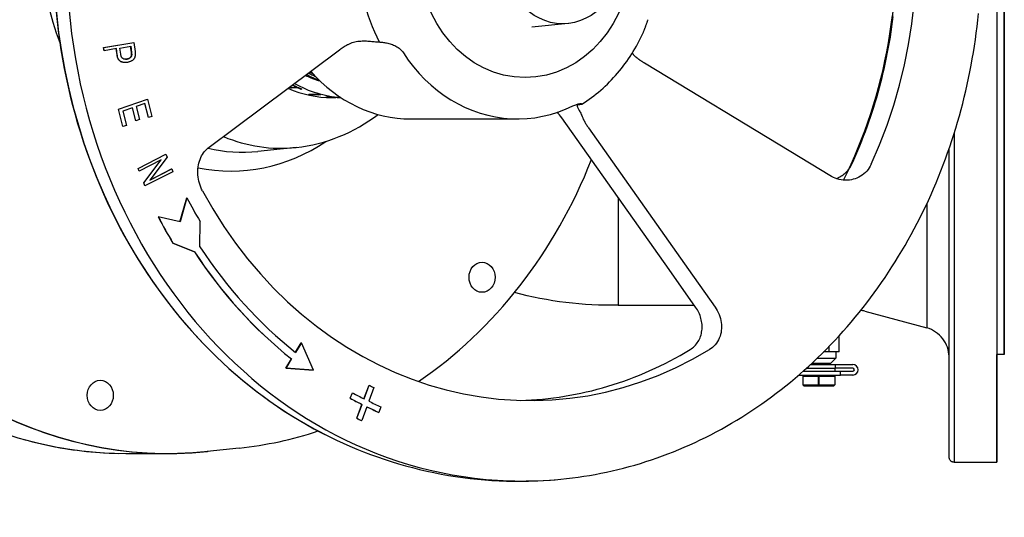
# Model space of a CAD drawing. Header units: millimetres. Extents: x 1993 to 7565, y 908 to 2792.
# Tile 22 of 24: x 2334 to 2727, y 2343 to 2542. Entities that reach past the tile are written whole.
import ezdxf

# ---------------------------------------------------------------- set-up
doc = ezdxf.new("R2010")
doc.units = ezdxf.units.MM
doc.layers.add('DETAIL', color=2, linetype='Continuous')

msp = doc.modelspace()

# ---------------------------------------------------------------- linework, layer by layer
at = {"layer": 'DETAIL'}
for p, q in [((2552.65, 2540.43), (2538.19, 2538.91)), ((2367.44, 2530.83), (2379.44, 2532.88)), ((2367.49, 2530.83), (2379.49, 2532.88)), ((2379.44, 2532.88), (2379.49, 2532.88)), ((2379.49, 2532.88), (2379.95, 2529.23)), ((2367.44, 2530.83), (2367.49, 2530.83)), ((2367.61, 2529.56), (2367.44, 2530.83)), ((2367.66, 2529.56), (2367.49, 2530.83)), ((2367.61, 2529.56), (2367.66, 2529.56)), ((2372.53, 2530.39), (2367.66, 2529.56)), ((2372.8, 2527.91), (2372.48, 2530.38)), ((2372.85, 2527.91), (2372.53, 2530.39)), ((2373.94, 2530.63), (2378.23, 2531.36)), ((2374.26, 2528.13), (2373.94, 2530.63)), ((2378.5, 2528.88), (2378.18, 2531.35)), ((2378.23, 2531.36), (2378.55, 2528.88)), ((2420.06, 2498.88), (2461.48, 2529.92)), ((2378.54, 2527.67), (2378.59, 2527.67)), ((2376.02, 2524.82), (2376.07, 2524.82)), ((2641.51, 2489.13), (2583.19, 2524.57)), ((2441.86, 2514.9), (2444.51, 2514.9)), ((2442.34, 2514.79), (2442.31, 2514.7)), ((2444.95, 2514.7), (2442.31, 2514.7)), ((2444.98, 2514.79), (2442.34, 2514.79)), ((2443.11, 2515.68), (2443.08, 2515.59)), ((2443.43, 2515.59), (2443.08, 2515.59)), ((2443.25, 2515.68), (2443.11, 2515.68)), ((2443.4, 2515.43), (2443.76, 2515.43)), ((2444.54, 2515), (2444.51, 2514.9)), ((2444.98, 2514.79), (2444.95, 2514.7)), ((2446.1, 2514.31), (2446.07, 2514.21)), ((2446.43, 2514.21), (2446.07, 2514.21)), ((2446.2, 2514.31), (2446.1, 2514.31)), ((2373.3, 2506.27), (2384.94, 2510.17)), ((2373.35, 2506.27), (2384.99, 2510.17)), ((2384.94, 2510.17), (2384.99, 2510.17)), ((2384.99, 2510.17), (2386.7, 2503.36)), ((2449.12, 2512.12), (2452.53, 2512.12)), ((2449.3, 2512.12), (2449.29, 2512.08)), ((2452.7, 2512.08), (2449.29, 2512.08)), ((2452.55, 2512.22), (2452.53, 2512.12)), ((2452.54, 2512.18), (2452.72, 2512.18)), ((2452.72, 2512.18), (2452.7, 2512.08)), ((2453.27, 2512.05), (2453.25, 2511.95)), ((2458.51, 2510.82), (2460, 2510.82)), ((2373.3, 2506.27), (2373.35, 2506.27)), ((2375.06, 2499.25), (2373.3, 2506.27)), ((2375.11, 2499.25), (2373.35, 2506.27)), ((2378.99, 2506.81), (2375.04, 2505.49)), ((2375.04, 2505.49), (2376.49, 2499.71)), ((2380.25, 2501.6), (2378.95, 2506.8)), ((2380.3, 2501.6), (2378.99, 2506.81)), ((2383.93, 2508.46), (2380.37, 2507.27)), ((2380.37, 2507.27), (2381.68, 2502.06)), ((2385.28, 2502.9), (2383.88, 2508.45)), ((2385.33, 2502.9), (2383.93, 2508.46)), ((2380.25, 2501.6), (2380.3, 2501.6)), ((2381.68, 2502.06), (2380.3, 2501.6)), ((2385.28, 2502.9), (2385.33, 2502.9)), ((2386.7, 2503.36), (2385.33, 2502.9)), ((2490.02, 2502.34), (2532.51, 2502.34)), ((2592.92, 2442.27), (2550.21, 2502.76)), ((2375.06, 2499.25), (2375.11, 2499.25)), ((2376.49, 2499.71), (2375.11, 2499.25)), ((2409.02, 2490.6), (2420.06, 2498.88)), ((2560.75, 2498.82), (2600.68, 2442.28)), ((2444.19, 2490.95), (2428.99, 2489.35)), ((2381.16, 2482.61), (2392.25, 2488.29)), ((2381.21, 2482.61), (2392.3, 2488.29)), ((2390.36, 2485.94), (2381.65, 2481.48)), ((2383.41, 2476.77), (2390.28, 2485.9)), ((2383.46, 2476.77), (2390.36, 2485.94)), ((2392.76, 2487.08), (2385.86, 2477.91)), ((2392.25, 2488.29), (2392.3, 2488.29)), ((2392.3, 2488.29), (2392.76, 2487.08)), ((2657.03, 2479.7), (2641.51, 2489.13)), ((2381.16, 2482.61), (2381.21, 2482.61)), ((2381.6, 2481.48), (2381.16, 2482.61)), ((2381.65, 2481.48), (2381.21, 2482.61)), ((2385.86, 2477.91), (2394.57, 2482.37)), ((2385.89, 2477.95), (2394.52, 2482.37)), ((2394.52, 2482.37), (2394.57, 2482.37)), ((2394.57, 2482.37), (2395.01, 2481.23)), ((2381.6, 2481.48), (2381.65, 2481.48)), ((2395.01, 2481.23), (2383.92, 2475.56)), ((2383.41, 2476.77), (2383.46, 2476.77)), ((2383.87, 2475.56), (2383.41, 2476.77)), ((2383.92, 2475.56), (2383.46, 2476.77)), ((2383.87, 2475.56), (2383.92, 2475.56)), ((2397.89, 2461.32), (2400.61, 2470.79)), ((2400.66, 2470.79), (2397.93, 2461.31)), ((2400.61, 2470.79), (2400.66, 2470.79)), ((2389.17, 2463.25), (2389.22, 2463.25)), ((2397.93, 2461.31), (2389.22, 2463.25)), ((2405.85, 2451.29), (2405.9, 2461.45)), ((2395.04, 2452.78), (2395.09, 2452.78)), ((2403.64, 2449.28), (2395.04, 2452.78)), ((2395.09, 2452.78), (2403.69, 2449.28)), ((2403.64, 2449.28), (2403.69, 2449.28)), ((2603.55, 2427.22), (2592.92, 2442.27)), ((2600.68, 2442.28), (2611.3, 2427.23)), ((2572.64, 2427.97), (2603.02, 2427.97)), ((2670.99, 2425.58), (2695.75, 2418.95)), ((2660.73, 2409.32), (2660.73, 2415.74)), ((2443.95, 2409.18), (2446.27, 2412.98)), ((2446.32, 2412.98), (2443.98, 2409.16)), ((2446.27, 2412.98), (2446.32, 2412.98)), ((2451.13, 2402.11), (2446.32, 2412.98)), ((2656.69, 2411.46), (2656.69, 2409.32)), ((2656.69, 2409.32), (2654.58, 2409.32)), ((2660.73, 2409.32), (2656.69, 2409.32)), ((2659.49, 2409.32), (2659.49, 2406.82)), ((2726.64, 2408.32), (2723.64, 2408.32)), ((2440.12, 2402.92), (2442.34, 2406.54)), ((2442.39, 2406.54), (2440.17, 2402.92)), ((2442.34, 2406.54), (2442.39, 2406.54)), ((2649.37, 2404.32), (2659.33, 2404.32)), ((2649.91, 2404.82), (2657.49, 2404.82)), ((2652.03, 2406.82), (2659.49, 2406.82)), ((2656.34, 2404.82), (2656.34, 2404.32)), ((2657.49, 2404.82), (2659.49, 2406.82)), ((2659.33, 2404.32), (2666.27, 2404.32)), ((2659.33, 2402.82), (2659.33, 2404.32)), ((2440.12, 2402.92), (2440.17, 2402.92)), ((2451.08, 2402.11), (2440.12, 2402.92)), ((2440.17, 2402.92), (2451.13, 2402.11)), ((2451.08, 2402.11), (2451.13, 2402.11)), ((2644.69, 2400.12), (2661.31, 2400.12)), ((2646.29, 2399.62), (2652.59, 2399.62)), ((2646.29, 2399.62), (2646.29, 2396.22)), ((2646.4, 2401.62), (2661.31, 2401.62)), ((2647.14, 2400.12), (2647.14, 2399.62)), ((2647.74, 2402.82), (2659.33, 2402.82)), ((2652.59, 2399.62), (2652.69, 2399.62)), ((2652.59, 2396.22), (2652.59, 2399.62)), ((2652.69, 2399.62), (2658.99, 2399.62)), ((2652.69, 2399.62), (2652.69, 2396.22)), ((2658.14, 2400.12), (2658.14, 2399.62)), ((2658.99, 2402.82), (2658.99, 2401.62)), ((2658.99, 2399.62), (2658.99, 2396.22)), ((2666.27, 2402.82), (2659.33, 2402.82)), ((2661.31, 2400.12), (2661.31, 2401.62)), ((2661.31, 2401.62), (2666.27, 2401.62)), ((2666.27, 2400.12), (2661.31, 2400.12)), ((2471.27, 2390.62), (2473.29, 2396.05)), ((2471.32, 2390.6), (2473.34, 2396.05)), ((2473.29, 2396.05), (2473.34, 2396.05)), ((2646.29, 2396.22), (2652.59, 2396.22)), ((2646.79, 2395.72), (2646.29, 2396.22)), ((2658.49, 2395.72), (2646.79, 2395.72)), ((2652.69, 2396.22), (2658.99, 2396.22)), ((2658.49, 2395.72), (2658.99, 2396.22)), ((2465.73, 2390.86), (2466.65, 2393.02)), ((2465.78, 2390.86), (2466.7, 2393.02)), ((2466.65, 2393.02), (2466.7, 2393.02)), ((2475.25, 2395.11), (2473.23, 2389.65)), ((2465.73, 2390.86), (2465.78, 2390.86)), ((2468.4, 2382.86), (2470.45, 2388.39)), ((2468.45, 2382.86), (2470.5, 2388.39)), ((2470.45, 2388.39), (2470.5, 2388.39)), ((2472.41, 2387.45), (2470.36, 2381.91)), ((2477.16, 2385.21), (2477.21, 2385.21)), ((2477.93, 2387.47), (2477.21, 2385.21)), ((2468.4, 2382.86), (2468.45, 2382.86)), ((2470.31, 2381.91), (2470.36, 2381.91)), ((2376.31, 2368.82), (2393.14, 2368.82)), ((2421.49, 2370.98), (2408.79, 2369.64)), ((2706.64, 2365.32), (2723.64, 2365.32))]:
    msp.add_line(p, q, dxfattribs=at)
at = {"layer": 'DETAIL', "flags": 128}
for points in [[(2348.5, 2545.02), (2348.89, 2541.24), (2349.34, 2537.47), (2349.85, 2533.71), (2350.42, 2529.96), (2351.04, 2526.22), (2351.73, 2522.5), (2352.48, 2518.79), (2353.28, 2515.09), (2354.14, 2511.42), (2355.06, 2507.76), (2356.04, 2504.12), (2357.07, 2500.51), (2358.16, 2496.91), (2359.31, 2493.34), (2360.51, 2489.8), (2361.77, 2486.28), (2363.08, 2482.78), (2364.45, 2479.32), (2365.88, 2475.88), (2367.36, 2472.48), (2368.89, 2469.1), (2370.48, 2465.76), (2372.12, 2462.45), (2373.81, 2459.18), (2375.55, 2455.95), (2377.34, 2452.75), (2379.18, 2449.58), (2381.07, 2446.46), (2383.02, 2443.38), (2385, 2440.34), (2387.04, 2437.34), (2389.13, 2434.38), (2391.26, 2431.47), (2393.43, 2428.6), (2395.65, 2425.78), (2397.92, 2423), (2400.23, 2420.28), (2402.58, 2417.6), (2404.98, 2414.98), (2407.42, 2412.4), (2409.89, 2409.88), (2412.41, 2407.4), (2414.97, 2404.98), (2417.56, 2402.62), (2420.19, 2400.31), (2422.86, 2398.05), (2425.56, 2395.85), (2428.29, 2393.71), (2431.06, 2391.62), (2433.86, 2389.6), (2436.7, 2387.63), (2439.56, 2385.72), (2442.46, 2383.87), (2445.38, 2382.09), (2448.33, 2380.37), (2451.31, 2378.7), (2454.32, 2377.11), (2457.35, 2375.57)], [(2529.09, 2357.91), (2531.39, 2357.85), (2533.69, 2357.82), (2536, 2357.83), (2538.3, 2357.86), (2540.6, 2357.94), (2542.9, 2358.04), (2545.2, 2358.18), (2547.5, 2358.35), (2549.79, 2358.55), (2552.09, 2358.79), (2554.38, 2359.06), (2556.67, 2359.36), (2558.95, 2359.7), (2561.23, 2360.07), (2563.5, 2360.47), (2565.77, 2360.9), (2568.04, 2361.37), (2570.3, 2361.87), (2572.55, 2362.4), (2574.8, 2362.96), (2577.04, 2363.56), (2579.28, 2364.19), (2581.5, 2364.85), (2583.72, 2365.54), (2585.93, 2366.26), (2588.14, 2367.02), (2590.33, 2367.81), (2592.51, 2368.63), (2594.69, 2369.48), (2596.86, 2370.36), (2599.01, 2371.28), (2601.16, 2372.22), (2603.29, 2373.2), (2605.41, 2374.2), (2607.52, 2375.24), (2609.62, 2376.31), (2611.71, 2377.4), (2613.79, 2378.53), (2615.85, 2379.69), (2617.9, 2380.87), (2619.94, 2382.08), (2621.96, 2383.33), (2623.97, 2384.6), (2625.96, 2385.9), (2627.94, 2387.23), (2629.91, 2388.58), (2631.85, 2389.97), (2633.79, 2391.38), (2635.71, 2392.82), (2637.61, 2394.29), (2639.49, 2395.78), (2641.36, 2397.3), (2643.21, 2398.85), (2645.04, 2400.43), (2646.86, 2402.03), (2648.66, 2403.65), (2650.44, 2405.31), (2652.2, 2406.98), (2653.94, 2408.68), (2655.67, 2410.41), (2657.37, 2412.16), (2659.05, 2413.94), (2660.72, 2415.73), (2662.37, 2417.56), (2663.99, 2419.4), (2665.6, 2421.27), (2667.18, 2423.16), (2668.75, 2425.07), (2670.29, 2427.01), (2671.81, 2428.96), (2673.31, 2430.94), (2674.79, 2432.94), (2676.24, 2434.96), (2677.68, 2437), (2679.09, 2439.06), (2680.48, 2441.14), (2681.84, 2443.24), (2683.18, 2445.36), (2684.5, 2447.5), (2685.8, 2449.65), (2687.07, 2451.83), (2688.31, 2454.02), (2689.54, 2456.23), (2690.74, 2458.46), (2691.91, 2460.7), (2693.06, 2462.96), (2694.19, 2465.24), (2695.29, 2467.53), (2696.36, 2469.83), (2697.41, 2472.16), (2698.44, 2474.49), (2699.44, 2476.84), (2700.41, 2479.21), (2701.36, 2481.59), (2702.28, 2483.98), (2703.18, 2486.38), (2704.05, 2488.8), (2704.89, 2491.23), (2705.71, 2493.67), (2706.5, 2496.12), (2707.27, 2498.58), (2708, 2501.06), (2708.71, 2503.54), (2709.4, 2506.04), (2710.05, 2508.54), (2710.68, 2511.05), (2711.28, 2513.57), (2711.85, 2516.1), (2712.4, 2518.64), (2712.92, 2521.18), (2713.41, 2523.73), (2713.87, 2526.29), (2714.31, 2528.86), (2714.72, 2531.43), (2715.1, 2534), (2715.45, 2536.59), (2715.77, 2539.17), (2716.07, 2541.76), (2716.34, 2544.36)], [(2582.62, 2536.74), (2582.7, 2536.92), (2582.78, 2537.1), (2582.86, 2537.29), (2582.94, 2537.49), (2583.02, 2537.69), (2583.1, 2537.89), (2583.18, 2538.1), (2583.26, 2538.31), (2583.34, 2538.53), (2583.42, 2538.74), (2583.49, 2538.96), (2583.57, 2539.19), (2583.65, 2539.41), (2583.74, 2539.64), (2583.82, 2539.87), (2583.9, 2540.1), (2583.98, 2540.33), (2584.06, 2540.57), (2584.15, 2540.8), (2584.23, 2541.03), (2584.31, 2541.26), (2584.4, 2541.49), (2584.48, 2541.71), (2584.57, 2541.94)], [(2662.48, 2477.9), (2664.05, 2481.1), (2665.56, 2484.33), (2667.02, 2487.61), (2668.41, 2490.91), (2669.75, 2494.25), (2671.03, 2497.62), (2672.25, 2501.02), (2673.41, 2504.45), (2674.5, 2507.91), (2675.54, 2511.39), (2676.51, 2514.89), (2677.42, 2518.42), (2678.27, 2521.97), (2679.06, 2525.53), (2679.78, 2529.12), (2680.44, 2532.72), (2681.03, 2536.34), (2681.56, 2539.97), (2682.02, 2543.61)], [(2665.77, 2484.21), (2666.61, 2486.05), (2667.43, 2487.9), (2668.23, 2489.77), (2669.01, 2491.64), (2669.77, 2493.52), (2670.51, 2495.42), (2671.23, 2497.32), (2671.94, 2499.24), (2672.62, 2501.16), (2673.29, 2503.09), (2673.93, 2505.03), (2674.56, 2506.98), (2675.16, 2508.94), (2675.75, 2510.9), (2676.31, 2512.88), (2676.86, 2514.86), (2677.39, 2516.85), (2677.89, 2518.84), (2678.38, 2520.84), (2678.84, 2522.85), (2679.29, 2524.87), (2679.71, 2526.89), (2680.12, 2528.91), (2680.5, 2530.94), (2680.86, 2532.98), (2681.21, 2535.02), (2681.53, 2537.07), (2681.83, 2539.12), (2682.11, 2541.17), (2682.37, 2543.23)], [(2464.93, 2532.09), (2465.44, 2532.34), (2465.96, 2532.57), (2466.51, 2532.77), (2467.07, 2532.94), (2467.64, 2533.08), (2468.21, 2533.2), (2468.8, 2533.3), (2469.38, 2533.37), (2469.96, 2533.42), (2470.55, 2533.45), (2471.12, 2533.46), (2471.69, 2533.46), (2472.26, 2533.45), (2472.81, 2533.42), (2473.35, 2533.38), (2473.88, 2533.34), (2474.4, 2533.29), (2474.9, 2533.24), (2475.37, 2533.19), (2475.82, 2533.15), (2476.25, 2533.1), (2476.64, 2533.07), (2477, 2533.05), (2477.33, 2533.04)], [(2477.33, 2533.04), (2477.64, 2533.02), (2477.96, 2533), (2478.31, 2532.97), (2478.68, 2532.93), (2479.06, 2532.89), (2479.46, 2532.83), (2479.87, 2532.76), (2480.3, 2532.67), (2480.74, 2532.57), (2481.19, 2532.46), (2481.65, 2532.33), (2482.11, 2532.18), (2482.58, 2532.01), (2483.05, 2531.82), (2483.51, 2531.61), (2483.97, 2531.37), (2484.42, 2531.11), (2484.85, 2530.82), (2485.27, 2530.51), (2485.67, 2530.18), (2486.04, 2529.83), (2486.39, 2529.45), (2486.71, 2529.06), (2486.99, 2528.65)], [(2558.16, 2508.2), (2559.15, 2508.84), (2560.13, 2509.49), (2561.09, 2510.17), (2562.05, 2510.87), (2562.99, 2511.58), (2563.91, 2512.31), (2564.83, 2513.06), (2565.72, 2513.83), (2566.61, 2514.62), (2567.48, 2515.42), (2568.34, 2516.24), (2569.18, 2517.08), (2570.01, 2517.93), (2570.82, 2518.8), (2571.61, 2519.68), (2572.39, 2520.58), (2573.16, 2521.5), (2573.91, 2522.42), (2574.64, 2523.37), (2575.36, 2524.32), (2576.06, 2525.29), (2576.74, 2526.27), (2577.41, 2527.27), (2578.06, 2528.28), (2578.69, 2529.3), (2579.3, 2530.33), (2579.9, 2531.37), (2580.48, 2532.42), (2581.04, 2533.49), (2581.59, 2534.56), (2582.11, 2535.65), (2582.62, 2536.74)], [(2379.95, 2529.23), (2379.96, 2529.15), (2379.97, 2529.07), (2379.98, 2528.99), (2379.99, 2528.92), (2380, 2528.84), (2380, 2528.77), (2380.01, 2528.7), (2380.02, 2528.63), (2380.02, 2528.57), (2380.02, 2528.5), (2380.03, 2528.44), (2380.03, 2528.37), (2380.03, 2528.31), (2380.04, 2528.25), (2380.04, 2528.19), (2380.04, 2528.14), (2380.04, 2528.08), (2380.04, 2528.03), (2380.04, 2527.98), (2380.04, 2527.93), (2380.03, 2527.88), (2380.03, 2527.83), (2380.03, 2527.78), (2380.02, 2527.74)], [(2461.48, 2529.92), (2461.6, 2530.01), (2461.72, 2530.1), (2461.85, 2530.19), (2461.98, 2530.28), (2462.11, 2530.38), (2462.24, 2530.47), (2462.38, 2530.56), (2462.52, 2530.65), (2462.66, 2530.74), (2462.8, 2530.83), (2462.94, 2530.92), (2463.08, 2531.01), (2463.22, 2531.1), (2463.36, 2531.19), (2463.5, 2531.27), (2463.65, 2531.36), (2463.8, 2531.45), (2463.95, 2531.54), (2464.11, 2531.63), (2464.27, 2531.72), (2464.43, 2531.81), (2464.59, 2531.9), (2464.76, 2531.99), (2464.93, 2532.09)], [(2376.02, 2524.82), (2375.82, 2524.82), (2375.63, 2524.84), (2375.44, 2524.86), (2375.25, 2524.89), (2375.06, 2524.93), (2374.88, 2524.97), (2374.71, 2525.03), (2374.53, 2525.1), (2374.36, 2525.17), (2374.2, 2525.25), (2374.04, 2525.35), (2373.89, 2525.46), (2373.75, 2525.58), (2373.62, 2525.72), (2373.5, 2525.87), (2373.38, 2526.04), (2373.28, 2526.22), (2373.18, 2526.42), (2373.09, 2526.63), (2373.02, 2526.86), (2372.95, 2527.1), (2372.89, 2527.35), (2372.84, 2527.62), (2372.8, 2527.91)], [(2376.96, 2524.9), (2376.7, 2524.86), (2376.46, 2524.83), (2376.22, 2524.82), (2375.98, 2524.82), (2375.75, 2524.83), (2375.52, 2524.85), (2375.3, 2524.89), (2375.08, 2524.93), (2374.87, 2524.99), (2374.67, 2525.06), (2374.47, 2525.15), (2374.27, 2525.24), (2374.08, 2525.35), (2373.91, 2525.48), (2373.74, 2525.64), (2373.59, 2525.81), (2373.46, 2526), (2373.33, 2526.21), (2373.22, 2526.44), (2373.12, 2526.7), (2373.03, 2526.97), (2372.96, 2527.26), (2372.9, 2527.57), (2372.85, 2527.91)], [(2376.74, 2526.21), (2376.57, 2526.18), (2376.41, 2526.17), (2376.25, 2526.16), (2376.09, 2526.16), (2375.94, 2526.17), (2375.8, 2526.18), (2375.66, 2526.21), (2375.53, 2526.24), (2375.41, 2526.28), (2375.29, 2526.33), (2375.17, 2526.39), (2375.06, 2526.46), (2374.96, 2526.53), (2374.86, 2526.62), (2374.77, 2526.72), (2374.69, 2526.83), (2374.61, 2526.95), (2374.54, 2527.09), (2374.48, 2527.23), (2374.42, 2527.39), (2374.37, 2527.56), (2374.33, 2527.73), (2374.29, 2527.93), (2374.26, 2528.13)], [(2376.14, 2526.16), (2376.16, 2526.16), (2376.18, 2526.16), (2376.2, 2526.16), (2376.23, 2526.16), (2376.25, 2526.16), (2376.27, 2526.16), (2376.29, 2526.16), (2376.32, 2526.16), (2376.34, 2526.16), (2376.36, 2526.17), (2376.38, 2526.17), (2376.41, 2526.17), (2376.43, 2526.17), (2376.45, 2526.18), (2376.48, 2526.18), (2376.5, 2526.18), (2376.52, 2526.18), (2376.55, 2526.19), (2376.57, 2526.19), (2376.6, 2526.19), (2376.62, 2526.2), (2376.64, 2526.2), (2376.67, 2526.2), (2376.69, 2526.21)], [(2376.69, 2526.21), (2376.82, 2526.23), (2376.94, 2526.26), (2377.05, 2526.29), (2377.16, 2526.32), (2377.27, 2526.36), (2377.38, 2526.4), (2377.48, 2526.45), (2377.58, 2526.5), (2377.68, 2526.55), (2377.77, 2526.61), (2377.86, 2526.67), (2377.94, 2526.73), (2378.02, 2526.8), (2378.1, 2526.87), (2378.17, 2526.94), (2378.23, 2527.01), (2378.29, 2527.09), (2378.34, 2527.17), (2378.39, 2527.25), (2378.43, 2527.33), (2378.47, 2527.41), (2378.5, 2527.49), (2378.52, 2527.58), (2378.54, 2527.67)], [(2378.59, 2527.67), (2378.57, 2527.58), (2378.55, 2527.49), (2378.52, 2527.41), (2378.48, 2527.33), (2378.44, 2527.25), (2378.39, 2527.17), (2378.34, 2527.09), (2378.28, 2527.01), (2378.22, 2526.94), (2378.15, 2526.87), (2378.07, 2526.8), (2377.99, 2526.73), (2377.91, 2526.67), (2377.82, 2526.61), (2377.73, 2526.55), (2377.63, 2526.5), (2377.53, 2526.45), (2377.43, 2526.4), (2377.32, 2526.36), (2377.21, 2526.32), (2377.1, 2526.29), (2376.99, 2526.26), (2376.87, 2526.23), (2376.74, 2526.21)], [(2380.02, 2527.74), (2380, 2527.56), (2379.98, 2527.38), (2379.94, 2527.21), (2379.89, 2527.04), (2379.84, 2526.88), (2379.77, 2526.73), (2379.7, 2526.59), (2379.62, 2526.45), (2379.52, 2526.31), (2379.42, 2526.18), (2379.3, 2526.05), (2379.18, 2525.93), (2379.04, 2525.81), (2378.89, 2525.69), (2378.73, 2525.58), (2378.56, 2525.47), (2378.38, 2525.37), (2378.19, 2525.28), (2378, 2525.19), (2377.81, 2525.12), (2377.6, 2525.05), (2377.39, 2524.99), (2377.18, 2524.94), (2376.96, 2524.9)], [(2378.54, 2527.67), (2378.55, 2527.7), (2378.55, 2527.73), (2378.56, 2527.76), (2378.56, 2527.8), (2378.56, 2527.83), (2378.57, 2527.87), (2378.57, 2527.91), (2378.57, 2527.96), (2378.57, 2528), (2378.57, 2528.05), (2378.57, 2528.09), (2378.57, 2528.14), (2378.56, 2528.19), (2378.56, 2528.25), (2378.56, 2528.3), (2378.55, 2528.36), (2378.55, 2528.42), (2378.54, 2528.48), (2378.54, 2528.54), (2378.53, 2528.6), (2378.52, 2528.67), (2378.52, 2528.74), (2378.51, 2528.81), (2378.5, 2528.88)], [(2378.55, 2528.88), (2378.56, 2528.81), (2378.57, 2528.74), (2378.57, 2528.67), (2378.58, 2528.6), (2378.59, 2528.54), (2378.59, 2528.48), (2378.6, 2528.42), (2378.6, 2528.36), (2378.61, 2528.3), (2378.61, 2528.25), (2378.61, 2528.19), (2378.62, 2528.14), (2378.62, 2528.09), (2378.62, 2528.05), (2378.62, 2528), (2378.62, 2527.96), (2378.62, 2527.91), (2378.62, 2527.87), (2378.61, 2527.83), (2378.61, 2527.8), (2378.61, 2527.76), (2378.6, 2527.73), (2378.6, 2527.7), (2378.59, 2527.67)], [(2486.99, 2528.65), (2488.95, 2525.81), (2491.03, 2523.09), (2493.25, 2520.51), (2495.59, 2518.07), (2498.03, 2515.8), (2500.58, 2513.68), (2503.22, 2511.73), (2505.96, 2509.95), (2508.78, 2508.34), (2511.67, 2506.91), (2514.63, 2505.68), (2517.64, 2504.63), (2520.69, 2503.78), (2523.77, 2503.12), (2526.88, 2502.67), (2530.02, 2502.41), (2533.16, 2502.35), (2536.31, 2502.49), (2539.43, 2502.83), (2542.53, 2503.37), (2545.6, 2504.11), (2548.63, 2505.04), (2551.61, 2506.17), (2554.54, 2507.49)], [(2579.69, 2527.04), (2579.62, 2527.1), (2579.54, 2527.16), (2579.47, 2527.23), (2579.4, 2527.29), (2579.33, 2527.36), (2579.27, 2527.42), (2579.2, 2527.49), (2579.14, 2527.55), (2579.07, 2527.62), (2579.01, 2527.69), (2578.95, 2527.76), (2578.89, 2527.82), (2578.84, 2527.89), (2578.78, 2527.96), (2578.73, 2528.04), (2578.68, 2528.11), (2578.63, 2528.18), (2578.58, 2528.25), (2578.53, 2528.32), (2578.48, 2528.4), (2578.44, 2528.47), (2578.4, 2528.54), (2578.35, 2528.62), (2578.31, 2528.69)], [(2583.19, 2524.57), (2583.03, 2524.67), (2582.86, 2524.78), (2582.7, 2524.88), (2582.53, 2524.99), (2582.37, 2525.09), (2582.21, 2525.19), (2582.05, 2525.3), (2581.89, 2525.4), (2581.74, 2525.51), (2581.59, 2525.61), (2581.44, 2525.71), (2581.29, 2525.82), (2581.15, 2525.92), (2581.01, 2526.02), (2580.88, 2526.11), (2580.75, 2526.21), (2580.61, 2526.31), (2580.48, 2526.42), (2580.34, 2526.52), (2580.21, 2526.62), (2580.08, 2526.73), (2579.95, 2526.83), (2579.82, 2526.94), (2579.69, 2527.04)], [(2442.34, 2514.79), (2442.33, 2514.8), (2442.32, 2514.8), (2442.31, 2514.81), (2442.3, 2514.81), (2442.29, 2514.82), (2442.28, 2514.82), (2442.27, 2514.82), (2442.26, 2514.83), (2442.25, 2514.83), (2442.24, 2514.84), (2442.23, 2514.84), (2442.22, 2514.85), (2442.21, 2514.85), (2442.2, 2514.86), (2442.19, 2514.86), (2442.18, 2514.87), (2442.17, 2514.87), (2442.16, 2514.87), (2442.15, 2514.88), (2442.14, 2514.88), (2442.13, 2514.89), (2442.12, 2514.89), (2442.11, 2514.9), (2442.1, 2514.9)], [(2443.11, 2515.68), (2443.1, 2515.69), (2443.08, 2515.7), (2443.07, 2515.71), (2443.05, 2515.72), (2443.04, 2515.72), (2443.02, 2515.73), (2443, 2515.74), (2442.99, 2515.75), (2442.97, 2515.76), (2442.96, 2515.76), (2442.94, 2515.77), (2442.93, 2515.78), (2442.91, 2515.79), (2442.9, 2515.8), (2442.88, 2515.8), (2442.86, 2515.81), (2442.85, 2515.82), (2442.83, 2515.83), (2442.82, 2515.83), (2442.8, 2515.84), (2442.79, 2515.85), (2442.77, 2515.86), (2442.76, 2515.87), (2442.74, 2515.88)], [(2444.54, 2515), (2444.5, 2515.01), (2444.46, 2515.03), (2444.42, 2515.05), (2444.39, 2515.07), (2444.35, 2515.08), (2444.31, 2515.1), (2444.27, 2515.12), (2444.23, 2515.14), (2444.2, 2515.16), (2444.16, 2515.17), (2444.12, 2515.19), (2444.08, 2515.21), (2444.04, 2515.23), (2444, 2515.25), (2443.97, 2515.27), (2443.93, 2515.28), (2443.89, 2515.3), (2443.85, 2515.32), (2443.81, 2515.34), (2443.78, 2515.36), (2443.74, 2515.38), (2443.7, 2515.39), (2443.66, 2515.41), (2443.62, 2515.43)], [(2446.1, 2514.31), (2446.06, 2514.33), (2446.01, 2514.35), (2445.96, 2514.37), (2445.92, 2514.39), (2445.87, 2514.41), (2445.82, 2514.43), (2445.78, 2514.45), (2445.73, 2514.47), (2445.68, 2514.49), (2445.64, 2514.51), (2445.59, 2514.53), (2445.54, 2514.55), (2445.5, 2514.57), (2445.45, 2514.59), (2445.4, 2514.61), (2445.36, 2514.63), (2445.31, 2514.65), (2445.26, 2514.67), (2445.22, 2514.69), (2445.17, 2514.71), (2445.12, 2514.73), (2445.08, 2514.75), (2445.03, 2514.77), (2444.98, 2514.79)], [(2451.98, 2512.26), (2452.07, 2512.26), (2452.16, 2512.25), (2452.25, 2512.24), (2452.34, 2512.24), (2452.43, 2512.23), (2452.51, 2512.22), (2452.6, 2512.22), (2452.69, 2512.21), (2452.78, 2512.2), (2452.87, 2512.2), (2452.96, 2512.19), (2453.05, 2512.18), (2453.14, 2512.18), (2453.23, 2512.17), (2453.32, 2512.16), (2453.4, 2512.16), (2453.49, 2512.15), (2453.58, 2512.14), (2453.67, 2512.13), (2453.76, 2512.13), (2453.85, 2512.12), (2453.94, 2512.11), (2454.03, 2512.11), (2454.12, 2512.1)], [(2452.72, 2512.18), (2452.74, 2512.17), (2452.76, 2512.17), (2452.79, 2512.16), (2452.81, 2512.16), (2452.83, 2512.15), (2452.86, 2512.14), (2452.88, 2512.14), (2452.9, 2512.13), (2452.92, 2512.13), (2452.95, 2512.12), (2452.97, 2512.12), (2452.99, 2512.11), (2453.02, 2512.11), (2453.04, 2512.1), (2453.06, 2512.1), (2453.09, 2512.09), (2453.11, 2512.08), (2453.13, 2512.08), (2453.15, 2512.07), (2453.18, 2512.07), (2453.2, 2512.06), (2453.22, 2512.06), (2453.25, 2512.05), (2453.27, 2512.05)], [(2454.12, 2512.1), (2454.08, 2512.1), (2454.04, 2512.09), (2454.01, 2512.08), (2453.97, 2512.08), (2453.94, 2512.07), (2453.9, 2512.06), (2453.86, 2512.06), (2453.83, 2512.05), (2453.79, 2512.04), (2453.76, 2512.04), (2453.72, 2512.03), (2453.68, 2512.02), (2453.65, 2512.02), (2453.61, 2512.01), (2453.58, 2512), (2453.54, 2512), (2453.5, 2511.99), (2453.47, 2511.99), (2453.43, 2511.98), (2453.4, 2511.97), (2453.36, 2511.97), (2453.32, 2511.96), (2453.29, 2511.95), (2453.25, 2511.95)], [(2453.27, 2512.05), (2453.29, 2512.05), (2453.31, 2512.05), (2453.33, 2512.06), (2453.35, 2512.06), (2453.37, 2512.06), (2453.39, 2512.07), (2453.41, 2512.07), (2453.43, 2512.07), (2453.45, 2512.08), (2453.47, 2512.08), (2453.49, 2512.08), (2453.51, 2512.09), (2453.53, 2512.09), (2453.55, 2512.09), (2453.57, 2512.1), (2453.59, 2512.1), (2453.61, 2512.1), (2453.63, 2512.11), (2453.65, 2512.11), (2453.67, 2512.12), (2453.68, 2512.12), (2453.7, 2512.12), (2453.72, 2512.13), (2453.74, 2512.13)], [(2458.12, 2510.85), (2457.69, 2510.87), (2457.3, 2510.89), (2456.95, 2510.92), (2456.66, 2510.95), (2456.43, 2510.98), (2456.26, 2511.01), (2456.16, 2511.04), (2456.12, 2511.07), (2456.15, 2511.09), (2456.25, 2511.11), (2456.41, 2511.12), (2456.63, 2511.12), (2456.91, 2511.12), (2457.24, 2511.11), (2457.63, 2511.1), (2458.07, 2511.07), (2458.53, 2511.05), (2459.01, 2511.02), (2459.51, 2510.99), (2460.02, 2510.96), (2460.55, 2510.93), (2461.07, 2510.9), (2461.57, 2510.87), (2462.03, 2510.85)], [(2462.05, 2510.84), (2461.9, 2510.84), (2461.74, 2510.83), (2461.58, 2510.83), (2461.43, 2510.83), (2461.27, 2510.83), (2461.11, 2510.83), (2460.94, 2510.82), (2460.78, 2510.82), (2460.61, 2510.82), (2460.44, 2510.82), (2460.27, 2510.82), (2460.09, 2510.82), (2459.92, 2510.82), (2459.74, 2510.82), (2459.57, 2510.82), (2459.4, 2510.82), (2459.22, 2510.82), (2459.06, 2510.83), (2458.89, 2510.83), (2458.73, 2510.83), (2458.57, 2510.84), (2458.41, 2510.84), (2458.26, 2510.85), (2458.12, 2510.85)], [(2554.54, 2507.49), (2554.95, 2507.68), (2555.35, 2507.85), (2555.73, 2508), (2556.09, 2508.12), (2556.44, 2508.22), (2556.75, 2508.3), (2557.04, 2508.36), (2557.3, 2508.4), (2557.53, 2508.43), (2557.73, 2508.43), (2557.89, 2508.43), (2558.02, 2508.41), (2558.12, 2508.38), (2558.19, 2508.35), (2558.22, 2508.31), (2558.23, 2508.27), (2558.2, 2508.23), (2558.14, 2508.19), (2558.05, 2508.15), (2557.93, 2508.11), (2557.79, 2508.08), (2557.62, 2508.06), (2557.43, 2508.04), (2557.21, 2508.02)], [(2557.21, 2508.02), (2556.96, 2508.01), (2556.75, 2507.99), (2556.58, 2507.95), (2556.45, 2507.91), (2556.35, 2507.84), (2556.29, 2507.77), (2556.25, 2507.68), (2556.24, 2507.57), (2556.26, 2507.45), (2556.3, 2507.31), (2556.37, 2507.14), (2556.45, 2506.96), (2556.56, 2506.75), (2556.68, 2506.52), (2556.82, 2506.26), (2556.97, 2505.97), (2557.13, 2505.67), (2557.31, 2505.33), (2557.5, 2504.97), (2557.69, 2504.58), (2557.9, 2504.16), (2558.11, 2503.72), (2558.32, 2503.25), (2558.53, 2502.76)], [(2444.27, 2490.96), (2446.47, 2491.23), (2448.66, 2491.59), (2450.83, 2492.02), (2453, 2492.52), (2455.14, 2493.1), (2457.26, 2493.76), (2459.36, 2494.48), (2461.43, 2495.28), (2463.48, 2496.16), (2465.5, 2497.1), (2467.48, 2498.11), (2469.43, 2499.18), (2471.35, 2500.33), (2473.22, 2501.53), (2475.06, 2502.8), (2476.86, 2504.13)], [(2550.1, 2502.92), (2549.67, 2503.46), (2549.2, 2503.97), (2548.7, 2504.45), (2548.17, 2504.89)], [(2558.53, 2502.76), (2558.6, 2502.59), (2558.68, 2502.43), (2558.75, 2502.26), (2558.83, 2502.09), (2558.91, 2501.93), (2558.99, 2501.76), (2559.07, 2501.6), (2559.15, 2501.44), (2559.24, 2501.28), (2559.32, 2501.12), (2559.41, 2500.97), (2559.5, 2500.8), (2559.59, 2500.64), (2559.68, 2500.48), (2559.78, 2500.31), (2559.88, 2500.15), (2559.98, 2499.98), (2560.09, 2499.81), (2560.2, 2499.65), (2560.3, 2499.48), (2560.41, 2499.31), (2560.53, 2499.15), (2560.64, 2498.98), (2560.75, 2498.82)], [(2406.84, 2473.63), (2406.49, 2474.34), (2406.16, 2475.08), (2405.87, 2475.86), (2405.62, 2476.66), (2405.4, 2477.47), (2405.23, 2478.31), (2405.1, 2479.15), (2405.02, 2479.99), (2404.99, 2480.82), (2404.99, 2481.64), (2405.04, 2482.45), (2405.12, 2483.22), (2405.25, 2483.98), (2405.41, 2484.73), (2405.62, 2485.47), (2405.87, 2486.19), (2406.16, 2486.88), (2406.48, 2487.54), (2406.84, 2488.17), (2407.23, 2488.75), (2407.65, 2489.28), (2408.09, 2489.77), (2408.55, 2490.21), (2409.02, 2490.6)], [(2706.64, 2365.32), (2706.41, 2365.33), (2706.18, 2365.37), (2705.96, 2365.43), (2705.74, 2365.52), (2705.54, 2365.64), (2705.35, 2365.78), (2705.18, 2365.94), (2705.03, 2366.12), (2704.9, 2366.31), (2704.8, 2366.52), (2704.72, 2366.74), (2704.67, 2366.97), (2704.65, 2367.2), (2704.64, 2367.26), (2704.64, 2367.28), (2704.64, 2367.29), (2704.64, 2367.29), (2704.64, 2367.34), (2704.64, 2367.46), (2704.64, 2367.64), (2704.64, 2367.9), (2704.64, 2368.22), (2704.64, 2368.61), (2704.64, 2369.07), (2704.64, 2369.6), (2704.64, 2370.2), (2704.64, 2370.87), (2704.64, 2371.6), (2704.64, 2372.4), (2704.64, 2373.27), (2704.64, 2374.21), (2704.64, 2375.22), (2704.64, 2376.29), (2704.64, 2377.43), (2704.64, 2378.63), (2704.64, 2379.9), (2704.64, 2381.24), (2704.64, 2382.63), (2704.64, 2384.09), (2704.64, 2385.62), (2704.64, 2387.21), (2704.64, 2388.86), (2704.64, 2390.58), (2704.64, 2392.35), (2704.64, 2394.19), (2704.64, 2396.09), (2704.64, 2398.04), (2704.64, 2400.06), (2704.64, 2402.13), (2704.64, 2404.25), (2704.64, 2406.44), (2704.64, 2408.68), (2704.64, 2410.98), (2704.64, 2413.33), (2704.64, 2415.74), (2704.64, 2418.19), (2704.64, 2420.7), (2704.64, 2423.26), (2704.64, 2425.87), (2704.64, 2428.53), (2704.64, 2431.23), (2704.64, 2433.99), (2704.64, 2436.79), (2704.64, 2439.63), (2704.64, 2442.53), (2704.64, 2445.46), (2704.64, 2448.44), (2704.64, 2451.46), (2704.64, 2454.52), (2704.64, 2457.61), (2704.64, 2460.74), (2704.64, 2463.91), (2704.64, 2467.12), (2704.64, 2470.36), (2704.64, 2473.64), (2704.64, 2476.95), (2704.64, 2480.29), (2704.64, 2483.67), (2704.64, 2487.07), (2704.64, 2490.5)], [(2492.96, 2397.54), (2495.77, 2399.49), (2498.55, 2401.5), (2501.29, 2403.58), (2504, 2405.71), (2506.67, 2407.9), (2509.3, 2410.15), (2511.9, 2412.46), (2514.46, 2414.83), (2516.98, 2417.25), (2519.45, 2419.73), (2521.89, 2422.26), (2524.28, 2424.84), (2526.63, 2427.48), (2528.94, 2430.16), (2531.19, 2432.9), (2533.41, 2435.69), (2535.58, 2438.52), (2537.7, 2441.41), (2539.77, 2444.33), (2541.79, 2447.3), (2543.76, 2450.32), (2545.69, 2453.38), (2547.56, 2456.48), (2549.38, 2459.62), (2551.15, 2462.8), (2552.86, 2466.02), (2554.52, 2469.28), (2556.13, 2472.57), (2557.68, 2475.89), (2559.17, 2479.25), (2560.61, 2482.65), (2561.99, 2486.07)], [(2673.52, 2484.22), (2673.17, 2483.51), (2672.76, 2482.83), (2672.29, 2482.17), (2671.78, 2481.54), (2671.22, 2480.95), (2670.62, 2480.41), (2669.97, 2479.91), (2669.3, 2479.46), (2668.6, 2479.07), (2667.88, 2478.74), (2667.14, 2478.46), (2666.4, 2478.23), (2665.64, 2478.06), (2664.86, 2477.94), (2664.06, 2477.87), (2663.25, 2477.86), (2662.43, 2477.9), (2661.61, 2478), (2660.8, 2478.16), (2660, 2478.38), (2659.22, 2478.64), (2658.46, 2478.95), (2657.73, 2479.3), (2657.03, 2479.7)], [(2659.57, 2478.51), (2660.07, 2478.71), (2660.56, 2478.92), (2661.04, 2479.17), (2661.51, 2479.43), (2661.96, 2479.72), (2662.4, 2480.03), (2662.82, 2480.36), (2663.23, 2480.72), (2663.62, 2481.09), (2663.99, 2481.49), (2664.34, 2481.9), (2664.67, 2482.33), (2664.98, 2482.78), (2665.27, 2483.24), (2665.53, 2483.72), (2665.77, 2484.21)], [(2572.64, 2427.97), (2570.04, 2427.94), (2567.43, 2427.96), (2564.81, 2428.03), (2562.2, 2428.14), (2559.59, 2428.3), (2556.98, 2428.5), (2554.38, 2428.75), (2551.78, 2429.05), (2549.19, 2429.38), (2546.6, 2429.77), (2544.02, 2430.2), (2541.45, 2430.67), (2538.9, 2431.19), (2536.35, 2431.75), (2533.81, 2432.35), (2531.28, 2433.01)], [(2601.34, 2410.27), (2601.81, 2410.58), (2602.26, 2410.91), (2602.69, 2411.27), (2603.11, 2411.66), (2603.5, 2412.07), (2603.86, 2412.51), (2604.2, 2412.97), (2604.51, 2413.45), (2604.8, 2413.95), (2605.06, 2414.46), (2605.3, 2415), (2605.5, 2415.54), (2605.68, 2416.11), (2605.82, 2416.68), (2605.94, 2417.26), (2606.03, 2417.86), (2606.08, 2418.46), (2606.11, 2419.06), (2606.11, 2419.67), (2606.08, 2420.28), (2606.02, 2420.89), (2605.93, 2421.5), (2605.81, 2422.11), (2605.67, 2422.71), (2605.49, 2423.31), (2605.29, 2423.9), (2605.06, 2424.48), (2604.81, 2425.06), (2604.53, 2425.62), (2604.22, 2426.17), (2603.9, 2426.7), (2603.55, 2427.22)], [(2611.3, 2427.23), (2611.75, 2426.55), (2612.17, 2425.83), (2612.55, 2425.09), (2612.89, 2424.31), (2613.18, 2423.52), (2613.43, 2422.71), (2613.62, 2421.89), (2613.75, 2421.06), (2613.84, 2420.24), (2613.87, 2419.43), (2613.85, 2418.63), (2613.78, 2417.85), (2613.66, 2417.08), (2613.49, 2416.32), (2613.26, 2415.57), (2612.98, 2414.84), (2612.65, 2414.13), (2612.26, 2413.45), (2611.83, 2412.8), (2611.35, 2412.2), (2610.83, 2411.64), (2610.28, 2411.13), (2609.69, 2410.68), (2609.08, 2410.27)], [(2704.64, 2407.37), (2704.62, 2407.86), (2704.58, 2408.34), (2704.45, 2409.31), (2704.23, 2410.26), (2703.94, 2411.19), (2703.58, 2412.1), (2703.15, 2412.98), (2702.65, 2413.81), (2702.09, 2414.61), (2701.46, 2415.36), (2700.78, 2416.06), (2700.05, 2416.7), (2699.26, 2417.29), (2698.43, 2417.81), (2697.57, 2418.26), (2696.67, 2418.64), (2695.75, 2418.95)], [(2533.67, 2389.98), (2535.87, 2390.06), (2538.07, 2390.18), (2540.27, 2390.34), (2542.47, 2390.53), (2544.67, 2390.76), (2546.86, 2391.02), (2549.05, 2391.32), (2551.23, 2391.66), (2553.41, 2392.03), (2555.59, 2392.44), (2557.76, 2392.88), (2559.92, 2393.36), (2562.08, 2393.87), (2564.23, 2394.43), (2566.37, 2395.01), (2568.51, 2395.63), (2570.64, 2396.29), (2572.76, 2396.98), (2574.87, 2397.71), (2576.98, 2398.47), (2579.07, 2399.27), (2581.15, 2400.1), (2583.23, 2400.97), (2585.29, 2401.87), (2587.34, 2402.8), (2589.38, 2403.77), (2591.4, 2404.77), (2593.42, 2405.8), (2595.42, 2406.87), (2597.4, 2407.97), (2599.38, 2409.1), (2601.34, 2410.27)], [(2652.69, 2396.22), (2652.69, 2396.21), (2652.69, 2396.21), (2652.68, 2396.2), (2652.68, 2396.2), (2652.68, 2396.19), (2652.68, 2396.19), (2652.67, 2396.18), (2652.67, 2396.18), (2652.66, 2396.17), (2652.65, 2396.17), (2652.65, 2396.17), (2652.64, 2396.17), (2652.63, 2396.17), (2652.62, 2396.17), (2652.62, 2396.17), (2652.61, 2396.18), (2652.6, 2396.18), (2652.6, 2396.19), (2652.6, 2396.19), (2652.59, 2396.2), (2652.59, 2396.2), (2652.59, 2396.21), (2652.59, 2396.21), (2652.59, 2396.22)], [(2421.49, 2370.98), (2423.49, 2371.2), (2425.48, 2371.45), (2427.48, 2371.73), (2429.47, 2372.04), (2431.46, 2372.37), (2433.44, 2372.73), (2435.42, 2373.11), (2437.4, 2373.52), (2439.37, 2373.96), (2441.34, 2374.43), (2443.31, 2374.92), (2445.26, 2375.44), (2447.22, 2375.98), (2449.16, 2376.55), (2451.1, 2377.15), (2453.04, 2377.78)], [(2333.83, 2374.91), (2335.59, 2374.41), (2337.35, 2373.93), (2339.12, 2373.48), (2340.89, 2373.04), (2342.66, 2372.62), (2344.44, 2372.23), (2346.22, 2371.86), (2348.01, 2371.51), (2349.8, 2371.18), (2351.59, 2370.87), (2353.38, 2370.58), (2355.18, 2370.31), (2356.98, 2370.07), (2358.78, 2369.85), (2360.58, 2369.65), (2362.39, 2369.47), (2364.2, 2369.31), (2366, 2369.17), (2367.81, 2369.06), (2369.62, 2368.97), (2371.43, 2368.9), (2373.25, 2368.85)], [(2457.65, 2375.42), (2460.31, 2374.14), (2462.98, 2372.91), (2465.67, 2371.72), (2468.38, 2370.58), (2471.1, 2369.49), (2473.84, 2368.44), (2476.6, 2367.44), (2479.37, 2366.49), (2482.16, 2365.58), (2484.97, 2364.72), (2487.78, 2363.91), (2490.61, 2363.15), (2493.45, 2362.44), (2496.3, 2361.78), (2499.16, 2361.16), (2502.03, 2360.6), (2504.91, 2360.08), (2507.8, 2359.62), (2510.69, 2359.21), (2513.59, 2358.84), (2516.5, 2358.53), (2519.41, 2358.27), (2522.32, 2358.05), (2525.24, 2357.89), (2528.16, 2357.78), (2531.08, 2357.72), (2534, 2357.72), (2536.92, 2357.76), (2539.84, 2357.85), (2542.76, 2358), (2545.68, 2358.19), (2548.59, 2358.44)]]:
    msp.add_lwpolyline(points, dxfattribs=at)
at = {"layer": 'DETAIL'}
for centre, radius, start, end in [((2652.88, 2357.97), 70, 75.0001, 76.2858), ((2666.27, 2402.22), 2.1, 270, 90), ((2666.27, 2402.22), 0.6, 270, 90)]:
    msp.add_arc(centre, radius, start, end, dxfattribs=at)
for centre, major_axis, ratio, start_param, end_param in [((2723.64, 2567.82), (0, -202.5), 0.000003, 2.477765, 6.946959), ((2534.49, 2567.82), (0, 210), 0.866025, 0.02967, 3.111923), ((2393.15, 2567.82), (0, 199), 0.866025, 6.19036, 9.517603), ((2393.15, 2567.82), (0, -199), 0.866025, 3.050695, 6.374083), ((2376.31, 2567.82), (0, 199), 0.866025, 0.000009, 3.141584), ((2528.61, 2567.82), (0, -209.12), 0.866025, 3.544183, 5.880595), ((2723.64, 2567.82), (0, -159.5), 0.000003, 3.141593, 6.283185), ((2537.54, 2567.82), (0, -177.89), 0.866025, 1.081547, 2.577359), ((2528.61, 2567.82), (0, 178.88), 0.866025, 4.214599, 5.471179), ((2418.21, 2567.82), (0, -86.32), 0.866025, 4.289486, 5.135292), ((2528.38, 2567.82), (0, -68.44), 0.866025, 4.703374, 5.245489), ((2490.02, 2567.95), (0, -65.61), 0.866025, 5.502527, 6.283185), ((2465.01, 2567.82), (0, -52), 0.866025, 5.892924, 6.029503), ((2467.26, 2567.82), (0, -52.5), 0.866025, 5.854098, 5.971998), ((2469.26, 2567.82), (0, -52.5), 0.866025, 5.825969, 5.89127), ((2469.26, 2567.82), (0, -52), 0.866025, 5.831714, 5.864341), ((2458.51, 2567.82), (0, -57), 0.866025, 5.919711, 6.283185), ((2460.21, 2567.82), (0, -57), 0.866025, 5.902381, 5.912089), ((2462.85, 2567.82), (0, 57), 0.866025, 2.719997, 2.729418), ((2463.21, 2567.82), (0, -57), 0.866025, 5.856943, 5.871011), ((2462.85, 2567.82), (0, -57), 0.866025, 5.878151, 5.902381), ((2465.01, 2567.82), (0, -57), 0.866025, 5.833488, 6.220305), ((2463.21, 2567.82), (0, -57), 0.866025, 5.878151, 5.936319), ((2462.85, 2567.82), (0, -57), 0.866025, 5.912089, 5.936319), ((2459.62, 2567.82), (0, -57), 0.866025, 6.068886, 6.072395), ((2463.03, 2567.82), (0, -57), 0.866025, 6.057482, 6.068886), ((2463.03, 2567.82), (0, -57), 0.866025, 6.072395, 6.083798), ((2540.67, 2495.91), (-7.16, 10.84), 0.904153, 4.747055, 4.762484), ((2438.12, 2567.82), (0, -77.19), 0.866025, 5.934272, 6.375214), ((2706.64, 2567.82), (0, -202.5), 0.000003, 5.07193, 6.283175), ((2418.21, 2567.82), (0, -86.32), 0.866025, 6.106551, 6.813882), ((2422.8, 2567.82), (0, -78.79), 0.866025, 6.080689, 6.374083), ((2538.16, 2566.9), (0, 185.6), 0.866025, 2.115106, 2.175099), ((2537.54, 2567.82), (0, -177.89), 0.866025, 5.270337, 6.766149), ((2572.64, 2567.82), (0, -139.85), 0.000003, 5.477167, 6.283174), ((2695.75, 2567.82), (0, -148.87), 0.000003, 5.442718, 6.283168), ((2538.11, 2566.9), (0, 200.8), 0.866025, 2.113186, 2.175311), ((2538.16, 2566.9), (0, -200.8), 0.866025, 5.254779, 5.316903), ((2538.16, 2566.9), (0, 191.6), 0.866025, 2.218587, 2.538023), ((2538.11, 2566.9), (0, 194.8), 0.866025, 2.219091, 2.537852), ((2538.16, 2566.9), (0, -194.8), 0.866025, 5.360683, 5.679445), ((2537.72, 2566.62), (0, -186.07), 0.866025, 5.872168, 5.885066), ((2537.72, 2566.62), (0, -192), 0.866025, 5.841883, 5.872367), ((2537.67, 2566.62), (0, 194.4), 0.866025, 2.700097, 2.730851), ((2537.72, 2566.62), (0, 194.4), 0.866025, 2.700097, 2.730851), ((2537.72, 2566.62), (0, -192), 0.866025, 5.884867, 5.915351), ((2537.67, 2566.62), (0, -194.4), 0.866025, 5.885063, 5.915544), ((2537.72, 2566.62), (0, -194.4), 0.866025, 5.88479, 5.915544), ((2537.67, 2566.62), (0, 200.42), 0.866025, 2.731037, 2.743012), ((2537.72, 2566.62), (0, 200.42), 0.866025, 2.731037, 2.743012)]:
    msp.add_ellipse(centre, major_axis=major_axis, ratio=ratio, start_param=start_param, end_param=end_param, dxfattribs=at)
for centre, major_axis, ratio in [((2726.64, 2567.82), (0, -159.5), 0.000003), ((2726.64, 2567.82), (0, -129.07), 0.000003), ((2535.49, 2567.82), (0, -49), 0.866025), ((2550.49, 2567.82), (0, -27.5), 0.866025), ((2518.35, 2439.13), (0, -6), 0.866025), ((2366.1, 2392.02), (0, -6), 0.866025)]:
    msp.add_ellipse(centre, major_axis=major_axis, ratio=ratio, dxfattribs=at)

doc.saveas('drawing.dxf')
